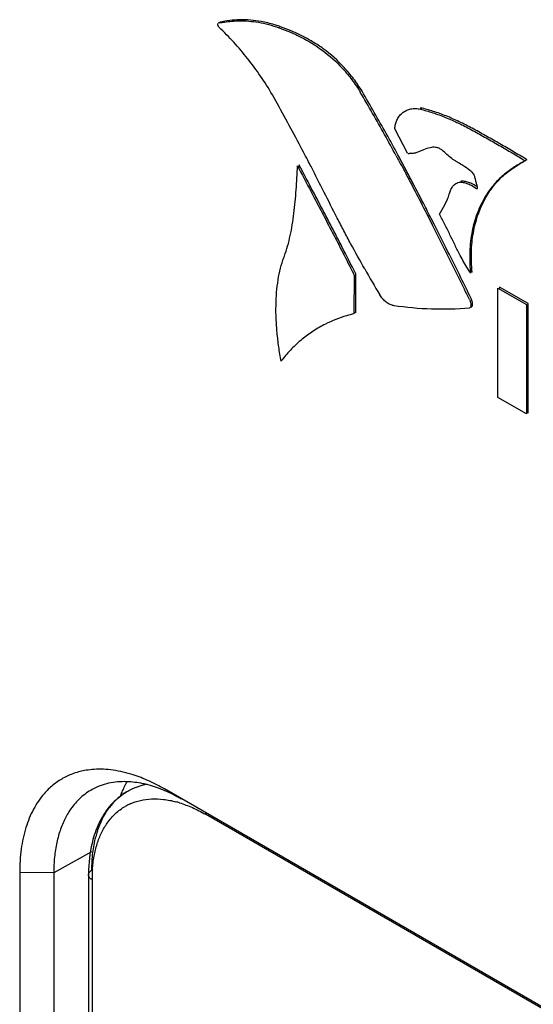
# Model space of a CAD drawing. Header units: inches. Extents: x 0 to 34, y 0 to 22.
# Tile 48 of 129: x 1.963 to 2.394, y 18.59 to 19.415. Entities that reach past the tile are written whole.
import ezdxf

# ---------------------------------------------------------------- set-up
doc = ezdxf.new("R2010")
doc.units = ezdxf.units.IN
doc.header["$LTSCALE"] = 1.87
doc.header["$MEASUREMENT"] = 0
doc.layers.get('0').update_dxf_attribs({"linetype": 'CONTINUOUS'})

msp = doc.modelspace()

# ---------------------------------------------------------------- linework, layer by layer
at = {"color": 7, "linetype": 'CONTINUOUS'}
for p, q in [((2.12907, 19.41133), (2.12938, 19.41179)), ((2.28803, 19.30275), (2.27749, 19.32328)), ((2.27866, 19.30068), (2.27981, 19.29854)), ((2.28129, 19.29923), (2.28008, 19.30149)), ((2.38817, 19.29737), (2.38747, 19.29779)), ((2.19589, 19.29224), (2.19711, 19.28992)), ((2.1973, 19.29305), (2.19727, 19.29214)), ((2.34368, 19.28521), (2.34232, 19.28693)), ((2.3271, 19.27629), (2.3286, 19.27744)), ((2.31496, 19.25181), (2.31839, 19.25767)), ((2.31839, 19.25767), (2.32134, 19.26361)), ((2.30655, 19.24741), (2.30907, 19.24247)), ((2.31047, 19.24332), (2.308, 19.24817)), ((2.24356, 19.20052), (2.24319, 19.16842)), ((2.24479, 19.16931), (2.24479, 19.20171)), ((2.36521, 19.19075), (2.36521, 19.18993)), ((2.38915, 19.17693), (2.36521, 19.19075)), ((2.36379, 19.09827), (2.36379, 19.18993)), ((2.36379, 19.18993), (2.38773, 19.17611)), ((2.34121, 19.17555), (2.34097, 19.17395)), ((2.34234, 19.17857), (2.34146, 19.1811)), ((2.38773, 19.17611), (2.38773, 19.08445)), ((2.38915, 19.08527), (2.38915, 19.17693)), ((2.38773, 19.08445), (2.36379, 19.09827)), ((2.38844, 19.08567), (2.38915, 19.08527))]:
    msp.add_line(p, q, dxfattribs=at)
at = {"color": 6, "linetype": 'CONTINUOUS'}
for p, q in [((3.21443, 18.11794), (2.08447, 18.77036)), ((2.11881, 18.75008), (2.11877, 18.74915)), ((3.22808, 18.10864), (2.11877, 18.74915)), ((2.02332, 18.71782), (1.99168, 18.70018)), ((1.96315, 18.70033), (1.96315, 16.61506)), ((1.99168, 18.70018), (1.96315, 18.70033)), ((1.99168, 18.70018), (1.99168, 16.61492)), ((2.02085, 18.69839), (2.02085, 16.62374)), ((2.02378, 18.69431), (2.02378, 16.61966))]:
    msp.add_line(p, q, dxfattribs=at)
at = {"color": 7, "linetype": 'CONTINUOUS'}
for centre, radius, start, end in [((2.15018, 19.31016), 0.10374, 100.75544, 101.56366), ((2.11313, 19.21907), 0.20045, 70.16193, 70.42556), ((2.15003, 19.32376), 0.09071, 69.56451, 70.32331), ((0.80443, 18.50323), 1.67608, 29.10288, 30.50015), ((0.80358, 18.50276), 1.67868, 29.1026, 30.49876), ((2.29538, 19.31788), 0.0232, 77.44123, 81.11721), ((2.26485, 19.20202), 0.14186, 75.65783, 76.06871), ((2.29432, 19.32374), 0.01657, 125.02364, 129.83679), ((0.75387, 18.47494), 1.73402, 28.43747, 29.10715), ((0.75527, 18.47573), 1.73405, 28.43772, 29.10669), ((2.30979, 19.2927), 0.0151, 87.28068, 92.31108), ((2.30976, 19.2923), 0.0155, 80.09691, 87.23875), ((2.29097, 19.32086), 0.01835, 260.76988, 265.5293), ((1.72213, 19.30704), 0.47538, 357.92937, 358.20371), ((0.87765, 18.60402), 1.49691, 27.34477, 27.57418), ((2.46019, 19.16206), 0.15328, 118.02478, 118.62738), ((-1.48431, 17.31326), 4.25576, 26.28467, 26.9567), ((-1.38166, 17.36484), 4.14252, 26.27247, 26.96605), ((2.0791, 19.25487), 0.11256, 339.56254, 340.13229), ((3.28641, 19.79513), 1.19026, 209.67206, 210.87903), ((2.48145, 19.21634), 0.14126, 184.27618, 185.28317), ((2.48329, 19.2165), 0.14312, 185.28171, 185.63226), ((2.54139, 19.32947), 0.23573, 211.70074, 212.36748), ((-1.04211, 17.53259), 3.76216, 25.97415, 26.27206), ((-1.04842, 17.52958), 3.77078, 25.97504, 26.26922), ((2.31555, 19.43669), 0.26417, 261.22667, 261.51559), ((2.3179, 19.45367), 0.28131, 261.55238, 274.52222), ((2.27795, 19.03834), 0.1351, 104.20767, 104.98474), ((2.25928, 19.07191), 0.09571, 142.76242, 143.72088), ((2.08252, 18.72174), 0.0552, 138.50753, 143.21656), ((2.11028, 18.70863), 0.08607, 162.36186, 165.50475)]:
    msp.add_arc(centre, radius, start, end, dxfattribs=at)
at = {"color": 6, "linetype": 'CONTINUOUS'}
for centre, radius, start, end in [((2.02988, 18.71899), 0.06789, 93.74398, 99.31623), ((2.05739, 18.71754), 0.06279, 144.90479, 149.97879), ((2.08451, 18.71733), 0.05991, 136.75682, 141.04685), ((2.074, 18.71698), 0.04482, 114.20952, 119.98863), ((2.07249, 18.67874), 0.08372, 72.95904, 75.02829), ((2.06122, 18.71526), 0.06725, 149.92668, 152.01159), ((2.15275, 18.69842), 0.1319, 178.04331, 180.01224), ((2.14655, 18.69432), 0.12277, 178.17905, 180.00356), ((2.14022, 18.69451), 0.11644, 175.95345, 178.17359)]:
    msp.add_arc(centre, radius, start, end, dxfattribs=at)
at = {"color": 7, "linetype": 'CONTINUOUS'}
for points, knots in [([(2.16544, 19.41316), (2.15954, 19.4142), (2.14789, 19.41514), (2.1363, 19.41373), (2.1308, 19.41261)], [0, 0, 0, 0, 0.515993, 1, 1, 1, 1]), ([(2.13082, 19.41207), (2.13212, 19.41232), (2.13744, 19.41323), (2.14284, 19.41368), (2.14691, 19.41374)], [0, 0, 0, 0, 0.245779, 1, 1, 1, 1]), ([(2.14691, 19.41374), (2.15235, 19.41382), (2.16372, 19.41291), (2.17476, 19.41001), (2.18029, 19.40794)], [0, 0, 0, 0, 0.479527, 1, 1, 1, 1]), ([(2.13025, 19.40823), (2.13006, 19.40845), (2.12971, 19.40893), (2.12933, 19.40973), (2.12914, 19.41042), (2.12905, 19.41095), (2.12905, 19.41121), (2.12907, 19.41133)], [0, 0, 0, 0, 0.262967, 0.52398, 0.775754, 0.894858, 1, 1, 1, 1]), ([(2.17486, 19.35184), (2.17177, 19.35717), (2.16519, 19.36752), (2.15436, 19.38221), (2.14276, 19.39584), (2.13448, 19.40425), (2.13025, 19.40823)], [0, 0, 0, 0, 0.25616, 0.509703, 0.758322, 1, 1, 1, 1]), ([(2.18058, 19.40917), (2.17931, 19.40962), (2.17435, 19.41127), (2.16925, 19.41249), (2.16544, 19.41316)], [0, 0, 0, 0, 0.258101, 1, 1, 1, 1]), ([(2.18116, 19.40763), (2.18412, 19.40656), (2.19009, 19.40424), (2.20223, 19.39863), (2.21756, 19.38923), (2.23158, 19.37662), (2.2418, 19.36436), (2.24645, 19.3575), (2.24859, 19.35391)], [0, 0, 0, 0, 0.107316, 0.218444, 0.456081, 0.717908, 0.857451, 1, 1, 1, 1]), ([(2.25, 19.35473), (2.24783, 19.35835), (2.24312, 19.3653), (2.23277, 19.37769), (2.22112, 19.38808), (2.2088, 19.39629), (2.19975, 19.40127), (2.19074, 19.40538), (2.1847, 19.40769), (2.18171, 19.40876)], [0, 0, 0, 0, 0.142788, 0.28247, 0.544279, 0.66594, 0.78181, 0.892768, 1, 1, 1, 1]), ([(2.20453, 19.29693), (2.20212, 19.30154), (2.1924, 19.31993), (2.18239, 19.33817), (2.17486, 19.35184)], [0, 0, 0, 0, 0.249827, 1, 1, 1, 1]), ([(2.28482, 19.33731), (2.28571, 19.33794), (2.28765, 19.33902), (2.28977, 19.33968), (2.29086, 19.3399)], [0, 0, 0, 0, 0.495766, 1, 1, 1, 1]), ([(2.29086, 19.3399), (2.29215, 19.34016), (2.2949, 19.3404), (2.29763, 19.34003), (2.29901, 19.33971)], [0, 0, 0, 0, 0.481533, 1, 1, 1, 1]), ([(2.29999, 19.33946), (2.30357, 19.33855), (2.31078, 19.3364), (2.31967, 19.33305), (2.32682, 19.32993), (2.33411, 19.32647), (2.3432, 19.32171), (2.35405, 19.31564), (2.36497, 19.30945), (2.37589, 19.3031), (2.38313, 19.29876), (2.38675, 19.29655)], [0, 0, 0, 0, 0.113911, 0.232271, 0.293114, 0.35501, 0.481363, 0.609874, 0.739137, 0.869071, 1, 1, 1, 1]), ([(2.38747, 19.29779), (2.38384, 19.30001), (2.37656, 19.30435), (2.3656, 19.31071), (2.35465, 19.31692), (2.34376, 19.32299), (2.33463, 19.32773), (2.32732, 19.33116), (2.32014, 19.33425), (2.31123, 19.33755), (2.304, 19.33965), (2.30042, 19.34053)], [0, 0, 0, 0, 0.131078, 0.261168, 0.3906, 0.519207, 0.645534, 0.707382, 0.768163, 0.88636, 1, 1, 1, 1]), ([(2.2792, 19.33054), (2.27974, 19.33171), (2.28103, 19.33387), (2.28278, 19.33569), (2.28371, 19.33646)], [0, 0, 0, 0, 0.514876, 1, 1, 1, 1]), ([(2.27749, 19.32328), (2.27754, 19.32459), (2.27788, 19.32709), (2.2787, 19.32946), (2.2792, 19.33054)], [0, 0, 0, 0, 0.523633, 1, 1, 1, 1]), ([(2.30918, 19.30779), (2.30853, 19.30766), (2.30595, 19.30714), (2.30338, 19.30651), (2.30155, 19.30579)], [0, 0, 0, 0, 0.252743, 1, 1, 1, 1]), ([(2.31532, 19.30664), (2.31485, 19.30689), (2.3139, 19.30727), (2.31291, 19.30749), (2.31243, 19.30757)], [0, 0, 0, 0, 0.518933, 1, 1, 1, 1]), ([(2.3181, 19.30461), (2.31788, 19.30481), (2.31703, 19.30558), (2.31608, 19.30626), (2.31532, 19.30664)], [0, 0, 0, 0, 0.263746, 1, 1, 1, 1]), ([(2.27981, 19.29854), (2.2821, 19.2943), (2.29117, 19.27734), (2.3, 19.26026), (2.30655, 19.24741)], [0, 0, 0, 0, 0.250176, 1, 1, 1, 1]), ([(2.308, 19.24817), (2.30582, 19.25244), (2.29706, 19.26954), (2.28814, 19.28655), (2.28129, 19.29923)], [0, 0, 0, 0, 0.24984, 1, 1, 1, 1]), ([(2.30155, 19.30579), (2.3006, 19.30542), (2.29875, 19.30455), (2.29641, 19.3035), (2.29443, 19.3029), (2.2923, 19.30251), (2.29064, 19.30248), (2.28954, 19.30257)], [0, 0, 0, 0, 0.243098, 0.486425, 0.60969, 0.735912, 1, 1, 1, 1]), ([(2.33458, 19.29252), (2.33321, 19.2934), (2.33109, 19.29463), (2.32829, 19.29633), (2.32546, 19.2982), (2.32203, 19.30095), (2.31941, 19.30335), (2.3181, 19.30461)], [0, 0, 0, 0, 0.238489, 0.357898, 0.479737, 0.734719, 1, 1, 1, 1]), ([(2.18496, 19.21662), (2.18698, 19.22222), (2.18941, 19.231), (2.19168, 19.24306), (2.19302, 19.25254), (2.19407, 19.26224), (2.1949, 19.27211), (2.19552, 19.28213), (2.19579, 19.28885), (2.19589, 19.29224)], [0, 0, 0, 0, 0.233075, 0.35507, 0.480091, 0.607519, 0.736719, 0.867544, 1, 1, 1, 1]), ([(2.19711, 19.28992), (2.20103, 19.28249), (2.20787, 19.26948), (2.21765, 19.2509), (2.22642, 19.23417), (2.23506, 19.21738), (2.24074, 19.20615), (2.24356, 19.20052)], [0, 0, 0, 0, 0.250119, 0.437706, 0.625255, 0.812694, 1, 1, 1, 1]), ([(2.24479, 19.20171), (2.24095, 19.20937), (2.23513, 19.22084), (2.22725, 19.23608), (2.22129, 19.24748), (2.21529, 19.25888), (2.2073, 19.27407), (2.20131, 19.28546), (2.1973, 19.29305)], [0, 0, 0, 0, 0.249771, 0.374748, 0.499774, 0.624827, 0.749882, 1, 1, 1, 1]), ([(2.25223, 19.20591), (2.24823, 19.21294), (2.24235, 19.22353), (2.23476, 19.23778), (2.22735, 19.2521), (2.21827, 19.27008), (2.21099, 19.28446), (2.20729, 19.29162)], [0, 0, 0, 0, 0.250451, 0.375531, 0.50049, 0.75023, 1, 1, 1, 1]), ([(2.34232, 19.28693), (2.34168, 19.28743), (2.33916, 19.28937), (2.33658, 19.29124), (2.33458, 19.29252)], [0, 0, 0, 0, 0.254262, 1, 1, 1, 1]), ([(2.34228, 19.20327), (2.34172, 19.20896), (2.34129, 19.21999), (2.34282, 19.23585), (2.34591, 19.24799), (2.34927, 19.2568), (2.35302, 19.26481), (2.35757, 19.27216), (2.36289, 19.27865), (2.36857, 19.28442), (2.37644, 19.29061), (2.38327, 19.2947), (2.38675, 19.2966)], [0, 0, 0, 0, 0.155435, 0.299295, 0.431909, 0.494804, 0.55574, 0.672384, 0.728607, 0.78375, 0.892239, 1, 1, 1, 1]), ([(2.38675, 19.29655), (2.38372, 19.29495), (2.37776, 19.29153), (2.36932, 19.2855), (2.36161, 19.27827), (2.35726, 19.27263), (2.35526, 19.26964)], [0, 0, 0, 0, 0.245569, 0.492091, 0.741994, 1, 1, 1, 1]), ([(2.34665, 19.27457), (2.34658, 19.27501), (2.34639, 19.27589), (2.34592, 19.27766), (2.34532, 19.27987), (2.3448, 19.28211), (2.34428, 19.2839), (2.34392, 19.28479), (2.34368, 19.28521)], [0, 0, 0, 0, 0.121052, 0.245209, 0.494267, 0.741811, 0.868928, 1, 1, 1, 1]), ([(2.3235, 19.26984), (2.3239, 19.27107), (2.3248, 19.27339), (2.32625, 19.27546), (2.3271, 19.27629)], [0, 0, 0, 0, 0.5211, 1, 1, 1, 1]), ([(2.3286, 19.27744), (2.32916, 19.27778), (2.3304, 19.27833), (2.33174, 19.27855), (2.33242, 19.27858)], [0, 0, 0, 0, 0.491616, 1, 1, 1, 1]), ([(2.33242, 19.27858), (2.33345, 19.27862), (2.33563, 19.27831), (2.33769, 19.2776), (2.33875, 19.27718)], [0, 0, 0, 0, 0.474441, 1, 1, 1, 1]), ([(2.33917, 19.27838), (2.33807, 19.27877), (2.33593, 19.27936), (2.33367, 19.27943), (2.33264, 19.27926)], [0, 0, 0, 0, 0.527885, 1, 1, 1, 1]), ([(2.33875, 19.27718), (2.33936, 19.27694), (2.34185, 19.27587), (2.34422, 19.27452), (2.34594, 19.27339)], [0, 0, 0, 0, 0.240069, 1, 1, 1, 1]), ([(2.34664, 19.27466), (2.34543, 19.27542), (2.34301, 19.27682), (2.34045, 19.27794), (2.33917, 19.27838)], [0, 0, 0, 0, 0.515213, 1, 1, 1, 1]), ([(2.34594, 19.27339), (2.34602, 19.27335), (2.34617, 19.27328), (2.34636, 19.27323), (2.3465, 19.27326), (2.34661, 19.27333), (2.34668, 19.27351), (2.34671, 19.27375), (2.34671, 19.27402), (2.34668, 19.27429), (2.34666, 19.27448), (2.34665, 19.27457)], [0, 0, 0, 0, 0.131599, 0.247143, 0.296025, 0.341844, 0.445883, 0.575905, 0.716259, 0.85716, 1, 1, 1, 1]), ([(2.32134, 19.26361), (2.32155, 19.26411), (2.32237, 19.26615), (2.32306, 19.26824), (2.3235, 19.26984)], [0, 0, 0, 0, 0.24441, 1, 1, 1, 1]), ([(2.35526, 19.26964), (2.35254, 19.26555), (2.34771, 19.25652), (2.34356, 19.24414), (2.34139, 19.23332), (2.3404, 19.22454), (2.34009, 19.2153), (2.34034, 19.209), (2.34058, 19.2058)], [0, 0, 0, 0, 0.220949, 0.45816, 0.584487, 0.716902, 0.855526, 1, 1, 1, 1]), ([(2.33229, 19.21721), (2.33079, 19.22006), (2.32792, 19.22584), (2.32374, 19.23456), (2.31938, 19.2432), (2.31643, 19.24894), (2.31496, 19.25181)], [0, 0, 0, 0, 0.250005, 0.499723, 0.749763, 1, 1, 1, 1]), ([(2.18212, 19.12854), (2.18144, 19.13255), (2.18019, 19.14052), (2.17879, 19.15239), (2.17797, 19.164), (2.17782, 19.17528), (2.17835, 19.18616), (2.17955, 19.19657), (2.18147, 19.2064), (2.1834, 19.21263), (2.18457, 19.21557)], [0, 0, 0, 0, 0.138796, 0.274829, 0.40723, 0.535372, 0.659078, 0.778306, 0.892389, 1, 1, 1, 1]), ([(2.34087, 19.20246), (2.34011, 19.20366), (2.33711, 19.20849), (2.33429, 19.21343), (2.33229, 19.21721)], [0, 0, 0, 0, 0.249842, 1, 1, 1, 1]), ([(2.26827, 19.17995), (2.26796, 19.18027), (2.26673, 19.18163), (2.26563, 19.18311), (2.26487, 19.18426)], [0, 0, 0, 0, 0.244776, 1, 1, 1, 1]), ([(2.2719, 19.17699), (2.27158, 19.17718), (2.27028, 19.17805), (2.2691, 19.17909), (2.26827, 19.17995)], [0, 0, 0, 0, 0.237689, 1, 1, 1, 1]), ([(2.27526, 19.17561), (2.27469, 19.17571), (2.27353, 19.17608), (2.27245, 19.17665), (2.2719, 19.17699)], [0, 0, 0, 0, 0.473893, 1, 1, 1, 1]), ([(2.34005, 19.18029), (2.34039, 19.1795), (2.34096, 19.17796), (2.34119, 19.17632), (2.34121, 19.17555)], [0, 0, 0, 0, 0.5237, 1, 1, 1, 1]), ([(2.3415, 19.17405), (2.34166, 19.17409), (2.34196, 19.17422), (2.34232, 19.1746), (2.34254, 19.17513), (2.34262, 19.17574), (2.34263, 19.17641), (2.34258, 19.17736), (2.34245, 19.17809), (2.34234, 19.17857)], [0, 0, 0, 0, 0.096537, 0.195813, 0.304995, 0.428524, 0.563506, 0.704257, 1, 1, 1, 1]), ([(2.24319, 19.16842), (2.24111, 19.1679), (2.23294, 19.16562), (2.22499, 19.16251), (2.21932, 19.15967)], [0, 0, 0, 0, 0.25263, 1, 1, 1, 1]), ([(2.34097, 19.17395), (2.34088, 19.17378), (2.34063, 19.17345), (2.34027, 19.17328), (2.34008, 19.17323)], [0, 0, 0, 0, 0.511668, 1, 1, 1, 1]), ([(2.21932, 19.15967), (2.21585, 19.15793), (2.20907, 19.15405), (2.19957, 19.14711), (2.19077, 19.13909), (2.18552, 19.13304), (2.18308, 19.12982)], [0, 0, 0, 0, 0.2464, 0.493791, 0.744239, 1, 1, 1, 1]), ([(2.05266, 18.76795), (2.05533, 18.76957), (2.06106, 18.77231), (2.06721, 18.77391), (2.07036, 18.77444)], [0, 0, 0, 0, 0.494602, 1, 1, 1, 1]), ([(2.04118, 18.75831), (2.04285, 18.7602), (2.04645, 18.76372), (2.05054, 18.76666), (2.05266, 18.76795)], [0, 0, 0, 0, 0.504366, 1, 1, 1, 1]), ([(2.02825, 18.73471), (2.02943, 18.73841), (2.03222, 18.74542), (2.03614, 18.75188), (2.03831, 18.75479)], [0, 0, 0, 0, 0.515977, 1, 1, 1, 1]), ([(2.02366, 18.7024), (2.02366, 18.70723), (2.02416, 18.71658), (2.02581, 18.72581), (2.02694, 18.73018)], [0, 0, 0, 0, 0.517057, 1, 1, 1, 1])]:
    msp.add_open_spline(points, degree=3, knots=knots, dxfattribs=at)
at = {"color": 6, "linetype": 'CONTINUOUS'}
for points, knots in [([(2.05827, 18.78218), (2.05277, 18.78395), (2.04193, 18.78656), (2.03075, 18.78709), (2.02544, 18.78674)], [0, 0, 0, 0, 0.520361, 1, 1, 1, 1]), ([(2.01888, 18.78599), (2.01545, 18.78543), (2.00874, 18.78376), (1.9993, 18.77956), (1.99078, 18.77376), (1.98585, 18.76894), (1.98359, 18.76633)], [0, 0, 0, 0, 0.253179, 0.500867, 0.748107, 1, 1, 1, 1]), ([(2.08447, 18.77036), (2.0802, 18.77283), (2.07166, 18.77725), (2.0627, 18.78075), (2.05827, 18.78218)], [0, 0, 0, 0, 0.514337, 1, 1, 1, 1]), ([(2.05306, 18.77645), (2.05043, 18.77654), (2.04526, 18.77641), (2.03769, 18.77526), (2.03054, 18.77315), (2.02607, 18.7711), (2.02394, 18.76993)], [0, 0, 0, 0, 0.261344, 0.513307, 0.758531, 1, 1, 1, 1]), ([(2.04773, 18.76452), (2.04809, 18.76555), (2.0496, 18.76952), (2.05143, 18.77336), (2.05298, 18.77611)], [0, 0, 0, 0, 0.256878, 1, 1, 1, 1]), ([(2.07094, 18.77368), (2.06942, 18.77409), (2.06355, 18.7755), (2.05753, 18.7763), (2.05306, 18.77645)], [0, 0, 0, 0, 0.259863, 1, 1, 1, 1]), ([(2.09861, 18.76191), (2.09411, 18.76451), (2.08512, 18.76906), (2.07562, 18.77243), (2.07094, 18.77368)], [0, 0, 0, 0, 0.517602, 1, 1, 1, 1]), ([(1.98359, 18.76633), (1.98191, 18.7644), (1.97873, 18.76027), (1.97315, 18.75101), (1.96773, 18.73763), (1.96394, 18.71965), (1.96315, 18.70693), (1.96315, 18.70033)], [0, 0, 0, 0, 0.108774, 0.221199, 0.459425, 0.718859, 1, 1, 1, 1]), ([(2.02394, 18.76993), (2.02043, 18.76801), (2.01376, 18.76321), (2.00838, 18.75702), (2.00601, 18.75364)], [0, 0, 0, 0, 0.491933, 1, 1, 1, 1]), ([(2.05266, 18.76795), (2.0505, 18.76663), (2.04634, 18.7637), (2.04262, 18.76022), (2.04087, 18.75837)], [0, 0, 0, 0, 0.498738, 1, 1, 1, 1]), ([(2.05562, 18.75786), (2.0584, 18.75911), (2.06432, 18.76108), (2.07382, 18.76232), (2.0839, 18.76189), (2.09068, 18.76054), (2.09412, 18.75962)], [0, 0, 0, 0, 0.232455, 0.473651, 0.728344, 1, 1, 1, 1]), ([(2.03793, 18.75499), (2.03562, 18.75214), (2.03144, 18.7459), (2.02833, 18.73908), (2.02699, 18.73552)], [0, 0, 0, 0, 0.490402, 1, 1, 1, 1]), ([(2.03653, 18.74184), (2.03855, 18.7447), (2.04308, 18.74996), (2.04867, 18.75411), (2.0516, 18.7558)], [0, 0, 0, 0, 0.508024, 1, 1, 1, 1]), ([(2.09702, 18.75879), (2.1007, 18.75766), (2.10815, 18.75483), (2.11522, 18.75119), (2.11877, 18.74915)], [0, 0, 0, 0, 0.484693, 1, 1, 1, 1]), ([(2.00183, 18.74682), (2.00012, 18.7436), (1.99711, 18.73666), (1.99396, 18.72539), (1.99208, 18.7131), (1.99168, 18.70457), (1.99168, 18.70018)], [0, 0, 0, 0, 0.22717, 0.469137, 0.726886, 1, 1, 1, 1]), ([(2.02407, 18.70272), (2.02434, 18.70651), (2.02523, 18.71383), (2.02777, 18.72425), (2.03145, 18.73363), (2.03472, 18.73927), (2.03653, 18.74184)], [0, 0, 0, 0, 0.274117, 0.531502, 0.772745, 1, 1, 1, 1]), ([(2.02699, 18.73552), (2.02606, 18.73304), (2.02267, 18.72248), (2.02122, 18.71136), (2.02093, 18.70292)], [0, 0, 0, 0, 0.238357, 1, 1, 1, 1]), ([(2.02085, 18.6984), (2.02085, 18.69877), (2.02098, 18.69955), (2.02157, 18.70063), (2.02248, 18.70161), (2.02324, 18.70215), (2.02366, 18.7024)], [0, 0, 0, 0, 0.218831, 0.453218, 0.712866, 1, 1, 1, 1]), ([(2.02378, 18.69431), (2.02334, 18.69456), (2.02255, 18.69511), (2.0216, 18.69611), (2.02099, 18.69722), (2.02085, 18.69801), (2.02085, 18.69839)], [0, 0, 0, 0, 0.288109, 0.54821, 0.782217, 1, 1, 1, 1])]:
    msp.add_open_spline(points, degree=3, knots=knots, dxfattribs=at)

doc.saveas('drawing.dxf')
